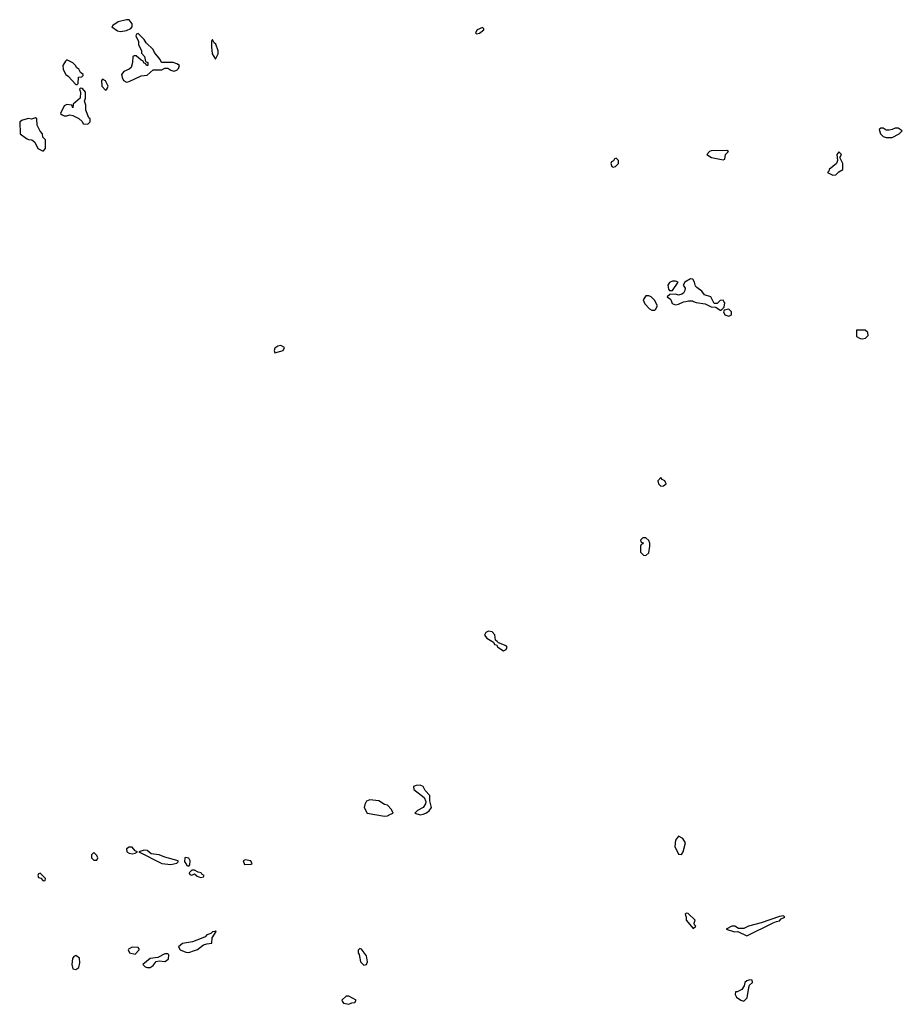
# Model space of a CAD drawing. Header units: inches. Extents: x 2701323 to 2964515, y 494916 to 722124.
# Tile 64 of 256: x 2762911 to 2768858, y 625263 to 631899. Entities that reach past the tile are written whole.
import ezdxf

# ---------------------------------------------------------------- set-up
doc = ezdxf.new("R2010")
doc.units = ezdxf.units.IN
doc.header["$MEASUREMENT"] = 0
doc.layers.add('C7662', color=7, linetype='Continuous')
doc.layers.add('C7663', color=7, linetype='Continuous')

msp = doc.modelspace()

# ---------------------------------------------------------------- linework, layer by layer
at = {"layer": 'C7662', "color": 2, "elevation": 2}
for points in [[(2767116.4, 630000), (2767123.6, 629983.6), (2767154, 629950), (2767170, 629942), (2767190, 629942), (2767195.3, 629944.7), (2767208, 629970), (2767193, 630000)], [(2767302.1, 630000), (2767307.1, 629987.1), (2767330, 629978), (2767350, 629981), (2767383.1, 629996.9), (2767398.6, 630000)], [(2767451.8, 630000), (2767470, 629992), (2767530, 629984.7), (2767570, 629964.7), (2767602, 629962), (2767630, 629942), (2767638, 629942), (2767658, 629962), (2767662, 629990), (2767655.3, 630000)], [(2767624, 630000), (2767610, 629986), (2767590, 629986), (2767583, 630000)]]:
    msp.add_lwpolyline(points, dxfattribs=at)
for points in [[(2767690, 629948), (2767658, 629942), (2767654, 629930), (2767662, 629910), (2767690, 629901), (2767708, 629910), (2767708, 629930)], [(2768607.3, 629807.3), (2768550, 629806), (2768550, 629764.7), (2768574, 629750), (2768590, 629747.3), (2768610, 629752), (2768628, 629770), (2768626, 629790)], [(2764670, 629702), (2764650, 629698), (2764630, 629686), (2764626, 629670), (2764630, 629654), (2764670, 629666), (2764686, 629670), (2764695.3, 629690)], [(2767230, 628814), (2767211.3, 628790), (2767216, 628770), (2767230, 628756), (2767250, 628758), (2767268, 628770), (2767258, 628790), (2767240.1, 628800.1)], [(2767130, 628406), (2767110, 628406), (2767094, 628390), (2767098, 628378), (2767112, 628372), (2767110, 628366), (2767098, 628362), (2767094, 628350), (2767094, 628310), (2767114, 628290), (2767130, 628287.7), (2767150, 628304.7), (2767157.2, 628350), (2767156, 628370), (2767150, 628388)], [(2766070, 627778), (2766051.6, 627768.4), (2766042, 627750), (2766058, 627730), (2766104.7, 627704.7), (2766110, 627686.8), (2766124.7, 627684.7), (2766132, 627670), (2766170, 627644.7), (2766190, 627654), (2766195.3, 627670), (2766190, 627678), (2766138, 627698), (2766127.3, 627707.3), (2766118, 627718), (2766113.2, 627753.2), (2766093.6, 627773.6)], [(2765610, 626740.9), (2765582, 626738), (2765564.7, 626730), (2765566, 626710), (2765637.3, 626657.3), (2765646.8, 626630), (2765646.4, 626613.6), (2765630.7, 626589.3), (2765591.3, 626570), (2765574, 626550), (2765610, 626539.1), (2765630, 626543.8), (2765648.7, 626550), (2765670, 626566), (2765685.2, 626590), (2765675.1, 626635.1), (2765674, 626670), (2765644.1, 626704.1), (2765629, 626730)], [(2765270, 626641.2), (2765248, 626632), (2765236, 626610), (2765231.3, 626590), (2765252, 626550), (2765370, 626530.6), (2765390, 626534), (2765410, 626544.9), (2765428, 626550), (2765416.5, 626576.5), (2765390, 626604), (2765369.3, 626609.3), (2765330, 626635.3)], [(2767350, 626395.3), (2767331, 626370), (2767326.4, 626326.4), (2767350, 626274), (2767370, 626272), (2767382, 626290), (2767398, 626350), (2767380.2, 626380.2)], [(2763410, 626286), (2763394, 626270), (2763394, 626250), (2763410, 626234), (2763430, 626234), (2763438, 626250), (2763430, 626266)], [(2763670, 626322), (2763650, 626322), (2763632, 626310), (2763634, 626290), (2763650, 626282), (2763670, 626278), (2763690, 626282), (2763706, 626290), (2763690, 626298)], [(2763750, 626301.2), (2763714, 626290), (2763870, 626211.3), (2763930, 626204.7), (2763970, 626214), (2763978, 626222), (2763978, 626230), (2763890, 626254), (2763851.2, 626271.2), (2763797.2, 626277.2), (2763770, 626299.3)], [(2764028.3, 626251.7), (2764024.7, 626250), (2764022, 626222), (2764034, 626210), (2764038, 626198), (2764050, 626194), (2764058, 626202), (2764059, 626230), (2764050, 626248)], [(2764430, 626237.2), (2764418, 626230), (2764424.9, 626204.9), (2764470, 626207.7), (2764478, 626210), (2764468, 626230)], [(2763050, 626146), (2763038, 626142), (2763034, 626130), (2763038, 626118), (2763054, 626114), (2763070, 626094), (2763082, 626098), (2763086, 626110)], [(2764090, 626166), (2764070, 626166), (2764054, 626150), (2764058, 626138), (2764070, 626134), (2764090, 626142), (2764106, 626126), (2764130, 626118), (2764150, 626122), (2764154, 626130), (2764139, 626139), (2764133.2, 626150), (2764113.6, 626153.6)], [(2767402, 625878), (2767394, 625870), (2767402, 625850), (2767402, 625830), (2767450, 625774), (2767466, 625790), (2767458, 625798), (2767455.3, 625810), (2767462, 625830), (2767414.6, 625874.6)], [(2768058, 625858), (2768030, 625855.3), (2767907.1, 625812.9), (2767822, 625790), (2767790, 625773.2), (2767754, 625774), (2767730, 625788.7), (2767710, 625788.7), (2767672, 625770), (2767728.4, 625751.6), (2767750, 625754), (2767810, 625724.7), (2767988, 625812), (2768010, 625822), (2768030, 625824.7), (2768042, 625838), (2768066, 625850)], [(2764230, 625758), (2764226.4, 625753.6), (2764210, 625752.3), (2764199.3, 625740.7), (2764171.3, 625730), (2764161.6, 625718.4), (2764134, 625706), (2764075.2, 625684.8), (2764008, 625672), (2763982, 625650), (2763992, 625630), (2764030, 625614.8), (2764050, 625611), (2764090, 625624.7), (2764108.9, 625631.1), (2764150, 625664.7), (2764171.3, 625671.3), (2764206, 625674), (2764209, 625711), (2764234.6, 625754.6)], [(2763670, 625648), (2763644.7, 625635.3), (2763642, 625630), (2763652, 625610), (2763690, 625601), (2763715.3, 625630), (2763716.4, 625636.4), (2763710, 625646)], [(2763910, 625602), (2763890, 625602), (2763842, 625578), (2763790, 625571.6), (2763742, 625530), (2763756, 625516), (2763770, 625511), (2763790, 625511), (2763810, 625524.7), (2763830, 625552), (2763850, 625556), (2763890, 625550.8), (2763901.5, 625558.5), (2763914, 625570), (2763917.2, 625597.2)], [(2765202, 625638), (2765192, 625628), (2765191.3, 625610), (2765198, 625598), (2765208.4, 625550), (2765230, 625527.3), (2765248.7, 625531.3), (2765255.3, 625550), (2765249, 625590), (2765214.6, 625634.6)], [(2763290, 625592.7), (2763275.3, 625584.7), (2763267.5, 625572.5), (2763262.8, 625530), (2763270, 625502), (2763290, 625498), (2763310, 625512), (2763317.5, 625542.5), (2763313.8, 625573.8)], [(2767830, 625428), (2767810, 625422), (2767798, 625410), (2767791.6, 625388.4), (2767776.9, 625363.1), (2767746, 625346), (2767734, 625346), (2767732, 625330), (2767742, 625310), (2767770, 625291.3), (2767790, 625284.7), (2767812.7, 625307.3), (2767823.1, 625376.9), (2767828.7, 625391.3), (2767848, 625410), (2767846, 625426)], [(2765130, 625318), (2765110, 625318), (2765082, 625290), (2765083.6, 625283.6), (2765094, 625270), (2765130, 625262.8), (2765150, 625272), (2765170, 625274), (2765178, 625290)]]:
    msp.add_lwpolyline(points, close=True, dxfattribs=at)
at = {"layer": 'C7663', "color": 2, "elevation": 2}
for points in [[(2763650, 631899), (2763630, 631899), (2763575.3, 631884.7), (2763539.6, 631860.4), (2763532, 631850), (2763570, 631822.8), (2763590, 631818.8), (2763630, 631826.8), (2763660.4, 631839.6), (2763668.7, 631850), (2763668.7, 631870)], [(2766030, 631846), (2765994, 631830), (2765982, 631810), (2765990, 631804.7), (2766010, 631807.3), (2766038, 631830), (2766038, 631838)], [(2763710, 631806), (2763698, 631802), (2763694, 631790), (2763712, 631752), (2763712, 631730), (2763731.6, 631691.6), (2763732.7, 631672.7), (2763751.6, 631651.6), (2763758, 631618), (2763774, 631610), (2763774, 631590), (2763766, 631590), (2763762, 631602), (2763750, 631606), (2763742, 631622), (2763730, 631626), (2763696.4, 631656.4), (2763683.6, 631656.4), (2763674, 631650), (2763671.6, 631611.6), (2763662.5, 631577.5), (2763650, 631565.2), (2763612, 631550), (2763598, 631530), (2763601, 631510), (2763611.3, 631490), (2763630, 631478.8), (2763650, 631482.8), (2763730, 631521), (2763770, 631524.7), (2763810, 631562), (2763870, 631562), (2763888.4, 631571.6), (2763910, 631572), (2763930, 631558), (2763950, 631551.3), (2763970, 631558), (2763982, 631570), (2763988, 631590), (2763970, 631602), (2763946, 631610), (2763866, 631610), (2763858, 631630), (2763819, 631679), (2763810, 631698), (2763763.1, 631743.1), (2763750, 631766)], [(2764210, 631766), (2764204.7, 631755.3), (2764203.5, 631716.5), (2764208, 631670), (2764230, 631632), (2764248.7, 631670), (2764248.7, 631690), (2764233.6, 631733.6), (2764222, 631742)], [(2763230, 631628), (2763219.6, 631620.4), (2763202, 631590), (2763203.6, 631563.6), (2763222, 631530), (2763238.8, 631518.8), (2763290, 631462), (2763298, 631462), (2763306, 631470), (2763307.3, 631512.7), (2763330, 631514), (2763338, 631522), (2763338, 631530), (2763322, 631542), (2763310, 631566), (2763295.3, 631575.3), (2763288, 631590), (2763270, 631608)], [(2763322, 631438), (2763314, 631430), (2763321, 631410), (2763318, 631370), (2763272, 631330), (2763270, 631306), (2763262, 631322), (2763230, 631328), (2763210, 631318), (2763187.1, 631267.1), (2763196.9, 631256.9), (2763211.1, 631251.1), (2763230, 631251), (2763250, 631258), (2763270, 631254), (2763310, 631234), (2763332.7, 631212.7), (2763338, 631198), (2763370, 631194), (2763386, 631210), (2763386, 631230), (2763378, 631238), (2763358, 631290), (2763356.4, 631323.6), (2763348, 631350), (2763355.3, 631370), (2763354, 631410), (2763334.6, 631434.6)], [(2763470, 631498), (2763462, 631490), (2763464.7, 631450), (2763490, 631424.7), (2763498, 631430), (2763508, 631450), (2763490, 631486)], [(2763018, 631238), (2762991.6, 631228.4), (2762970, 631232.3), (2762930, 631221.2), (2762911.3, 631210), (2762914, 631130), (2762958, 631098), (2762970, 631092), (2762994, 631090), (2763012.7, 631072.7), (2763034, 631030), (2763070, 631014), (2763086, 631030), (2763086, 631090), (2763067.3, 631107.3), (2763066, 631130), (2763048.4, 631148.4), (2763028.4, 631188.4), (2763026, 631230)], [(2768830, 631168), (2768810, 631168), (2768790, 631158), (2768770, 631155.3), (2768750, 631155.3), (2768730, 631168), (2768712.7, 631167.3), (2768702, 631158), (2768711.3, 631130), (2768730, 631111.3), (2768750, 631106), (2768790, 631106), (2768838, 631130), (2768858, 631150)], [(2767676.4, 631016.4), (2767570, 631016), (2767558, 631010), (2767541, 630990), (2767572, 630970), (2767650, 630954), (2767662, 630958), (2767666, 630990), (2767686, 631010)], [(2768430, 631008), (2768418, 630990), (2768422, 630950), (2768414, 630930), (2768364.7, 630890), (2768362, 630878), (2768354, 630870), (2768390, 630852), (2768410, 630854), (2768430, 630874), (2768458, 630890), (2768458, 630930), (2768438, 630970), (2768448, 630990)], [(2766930, 630966), (2766918, 630962), (2766912.7, 630947.3), (2766898, 630942), (2766894, 630930), (2766902, 630910), (2766910, 630904.7), (2766926, 630910), (2766946, 630930), (2766946, 630950)], [(2767330, 630137.2), (2767310, 630136), (2767290, 630128), (2767278, 630110), (2767283.6, 630083.6), (2767290, 630074), (2767310, 630074), (2767348, 630130)]]:
    msp.add_lwpolyline(points, close=True, dxfattribs=at)
for points in [[(2767583, 630000), (2767568, 630030), (2767524.7, 630044.7), (2767508, 630070), (2767472.9, 630092.9), (2767464, 630104), (2767457.2, 630130), (2767446, 630150), (2767430, 630153.2), (2767392, 630130), (2767382, 630110), (2767394, 630090), (2767392.7, 630072.7), (2767383.6, 630056.4), (2767372, 630048), (2767350, 630042), (2767330, 630048), (2767292.7, 630047.3), (2767274, 630030), (2767296, 630016), (2767302.1, 630000)], [(2767193, 630000), (2767190, 630006), (2767166, 630030), (2767150, 630038), (2767130, 630038), (2767112, 630010), (2767116.4, 630000)], [(2767398.6, 630000), (2767416.4, 630003.6), (2767443.6, 630003.6), (2767451.8, 630000)], [(2767655.3, 630000), (2767650, 630008), (2767630, 630006), (2767624, 630000)]]:
    msp.add_lwpolyline(points, dxfattribs=at)

doc.saveas('drawing.dxf')
